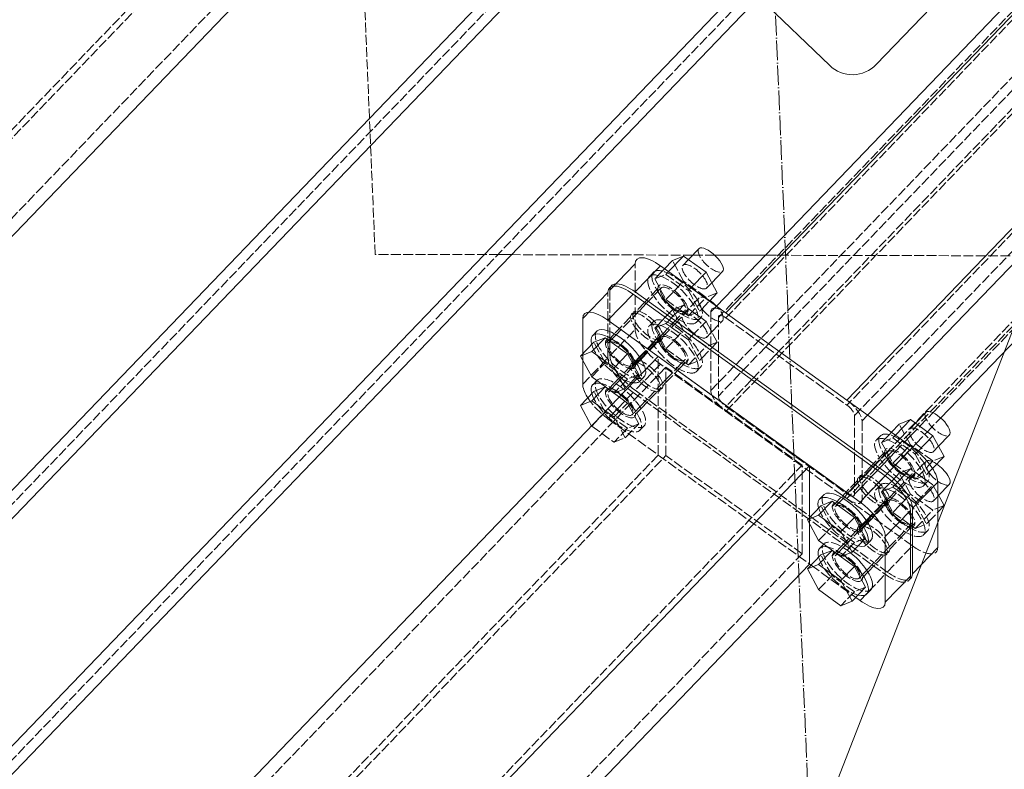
# Model space of a CAD drawing. Header units: millimetres. Extents: x -15129 to 9171, y -18789 to 5877.
# Tile 31 of 256: x -9658 to -9358, y -15051 to -14822. Entities that reach past the tile are written whole.
import ezdxf

# ---------------------------------------------------------------- set-up
doc = ezdxf.new("R2010")
doc.units = ezdxf.units.MM
doc.linetypes.add('ACAD_ISO02W100', pattern=[15, 12, -3])
doc.linetypes.add('ACAD_ISO04W100', pattern=[30, 24, -3, 0, -3])
for name, color, linetype in [('AS_Belki', 145, 'Continuous'), ('AS_Blachy', 30, 'Continuous'), ('AS_Sciany betonowe', 252, 'Continuous'), ('AS_Siatki', 72, 'Continuous'), ('AS_Sruby', 9, 'Continuous')]:
    doc.layers.add(name, color=color, linetype=linetype)

msp = doc.modelspace()

# ---------------------------------------------------------------- linework, layer by layer
at = {"color": 7, "lineweight": 13}
msp.add_line((-9441.68, -15138.17), (-9210.03, -14543.82), dxfattribs=at)
at = {"layer": 'AS_Belki', "color": 145, "linetype": 'Continuous', "lineweight": 13, "ltscale": 0.25}
for p, q in [((-10289.76, -15620.42), (-9435.24, -14731.45)), ((-10285.44, -15624.58), (-9426.76, -14731.28)), ((-9300.45, -14758.48), (-9445.81, -14909.7)), ((-10286.5, -15694.95), (-9392.15, -14764.55)), ((-9300.47, -14763.62), (-9442.9, -14911.79)), ((-10286.5, -15703.61), (-9391.98, -14773.03)), ((-10347.2, -15602.75), (-9569, -14793.18)), ((-9406.01, -14938.39), (-9300.61, -14828.74)), ((-9399.7, -14942.94), (-9300.64, -14839.89)), ((-9377.46, -14943.81), (-9300.69, -14863.95)), ((-9463.51, -14925.11), (-10182.53, -15673.12)), ((-9417.39, -14958.35), (-9463.51, -14925.11)), ((-10136.42, -15706.36), (-9417.39, -14958.35)), ((-9417.39, -14974.13), (-9417.39, -14958.35)), ((-9417.39, -14988.35), (-9417.39, -14976.08)), ((-9521.87, -15097.04), (-9417.39, -14988.35))]:
    msp.add_line(p, q, dxfattribs=at)
at = {"layer": 'AS_Belki', "color": 84, "linetype": 'ACAD_ISO02W100', "lineweight": 13, "ltscale": 0.25}
for p, q in [((-11382.16, -16761.19), (-9433.08, -14733.53)), ((-9300.46, -14762.55), (-9443.5, -14911.36)), ((-9442.9, -14913.29), (-9300.47, -14765.12)), ((-9394.15, -14770.95), (-11343.23, -16798.61)), ((-9447.51, -14935.47), (-9300.51, -14782.54)), ((-9300.52, -14786.61), (-9429.88, -14921.18)), ((-10349.6, -15599.69), (-9572.25, -14791.01)), ((-9599.23, -14792.13), (-9814.8, -15016.39)), ((-9300.53, -14792.18), (-9426.72, -14923.46)), ((-10377.17, -15604), (-9598.98, -14794.43)), ((-9442.9, -14941.79), (-9300.53, -14793.69)), ((-9300.62, -14830.25), (-9406.01, -14939.89)), ((-9403.7, -14943.05), (-9300.63, -14835.82)), ((-9389.83, -14950.05), (-9300.68, -14857.31)), ((-9300.68, -14858.81), (-9406.01, -14968.39)), ((-9379.8, -14942.19), (-9300.68, -14859.88)), ((-9445.81, -14909.7), (-9447.51, -14911.47)), ((-9447.51, -14911.47), (-9447.51, -14935.47)), ((-9443.5, -14911.36), (-9445.21, -14913.13)), ((-9445.21, -14913.13), (-9445.21, -14937.13)), ((-9442.9, -14913.29), (-9406.01, -14939.89)), ((-9429.88, -14921.18), (-9430.73, -14922.07)), ((-9430.73, -14922.07), (-9445.21, -14937.13)), ((-9427.57, -14924.34), (-9435.04, -14932.11)), ((-9426.72, -14923.46), (-9427.57, -14924.34)), ((-9463.51, -14955.11), (-9463.51, -14925.11)), ((-9461.2, -14928.27), (-10179.38, -15675.4)), ((-9419.7, -14958.19), (-9461.2, -14928.27)), ((-9461.2, -14955.27), (-9461.2, -14928.27)), ((-9435.04, -14932.11), (-9442.71, -14940.1)), ((-9442.71, -14940.1), (-9442.9, -14940.29)), ((-9442.9, -14940.29), (-9406.01, -14966.89)), ((-9383.79, -14946.34), (-9379.8, -14942.19)), ((-9403.7, -14943.05), (-9403.7, -14967.05)), ((-9401.4, -14944.71), (-9399.7, -14942.94)), ((-9401.4, -14944.71), (-9401.4, -14968.71)), ((-9381.49, -14948), (-9377.46, -14943.81)), ((-9386.61, -14949.27), (-9383.79, -14946.34)), ((-9384.93, -14951.57), (-9381.49, -14948)), ((-9393.83, -14954.21), (-9390.02, -14950.25)), ((-9391.32, -14954.17), (-9388.52, -14951.25)), ((-9389.83, -14950.05), (-9390.02, -14950.25)), ((-9388.52, -14951.25), (-9388.37, -14951.1)), ((-9388.37, -14951.1), (-9386.61, -14949.27)), ((-9393.83, -14954.21), (-9394.27, -14954.68)), ((-9392.94, -14955.85), (-9391.32, -14954.17)), ((-9388.97, -14955.79), (-9386.35, -14953.05)), ((-9386.35, -14953.05), (-9386.07, -14952.76)), ((-9386.07, -14952.76), (-9384.93, -14951.57)), ((-9463.51, -14955.11), (-10182.53, -15703.12)), ((-9573.77, -15072.38), (-9461.2, -14955.27)), ((-9463.51, -14955.11), (-9417.39, -14988.35)), ((-9419.7, -14985.19), (-9461.2, -14955.27)), ((-9398.15, -14958.71), (-9394.27, -14954.68)), ((-9394.8, -14957.78), (-9393.51, -14956.44)), ((-9393.51, -14956.44), (-9392.94, -14955.85)), ((-9391.23, -14958.14), (-9388.97, -14955.79)), ((-10138.72, -15706.2), (-9419.7, -14958.19)), ((-9419.7, -14985.19), (-9419.7, -14958.19)), ((-9398.15, -14958.71), (-9400.51, -14961.17)), ((-9398.8, -14961.95), (-9396.69, -14959.75)), ((-9396.69, -14959.75), (-9394.8, -14957.78)), ((-9394.39, -14961.42), (-9392.93, -14959.9)), ((-9392.93, -14959.9), (-9391.23, -14958.14)), ((-9402.59, -14963.33), (-9403.7, -14964.49)), ((-9400.51, -14961.17), (-9402.59, -14963.33)), ((-9401.82, -14965.09), (-9398.8, -14961.95)), ((-9396.47, -14963.58), (-9394.39, -14961.42)), ((-9403.7, -14964.49), (-9406.01, -14966.89)), ((-9403.7, -14967.05), (-9401.82, -14965.09)), ((-9400.06, -14967.32), (-9396.47, -14963.58)), ((-9407.26, -14967.49), (-9406.74, -14967.86)), ((-9401.4, -14968.71), (-9400.06, -14967.32)), ((-9417.39, -14976.08), (-9417.39, -14974.13)), ((-9528.17, -15098.03), (-9419.7, -14985.19))]:
    msp.add_line(p, q, dxfattribs=at)
at = {"layer": 'AS_Belki', "color": 84, "linetype": 'ACAD_ISO02W100', "lineweight": 13, "ltscale": 0.25, "extrusion": (0.639791, 0.665583, -0.384274)}
for centre, radius, start, end in [((-3528.21, -6646.63, -15968.51), 6, 339.7266, 69.6752), ((-3528.21, -6646.63, -15968.51), 3, 339.7266, 69.7266), ((-3573.23, -6644.17, -15962.61), 6, 69.7786, 159.7266), ((-3573.23, -6644.17, -15962.61), 3, 69.7266, 159.7266)]:
    msp.add_arc(centre, radius, start, end, dxfattribs=at)
at = {"layer": 'AS_Belki', "color": 84, "linetype": 'ACAD_ISO02W100', "lineweight": 13, "ltscale": 0.25, "extrusion": (-0.639791, -0.665583, 0.384274)}
for centre, radius, start, end in [((3544.84, -6653.27, 15984.49), 6, 200.2734, 290.2734), ((3544.84, -6653.27, 15984.49), 3, 200.2734, 290.2734), ((3589.87, -6650.82, 15978.59), 3, 290.2734, 20.2734), ((3589.87, -6650.82, 15978.59), 6, 290.2734, 20.2734)]:
    msp.add_arc(centre, radius, start, end, dxfattribs=at)
at = {"layer": 'AS_Blachy', "color": 145, "linetype": 'Continuous', "lineweight": 13, "ltscale": 0.25}
for p, q in [((-9397.1, -14836.08), (-9358.98, -14796.43)), ((-9432.87, -14815.57), (-9411.24, -14836.36)), ((-9470.57, -14896.85), (-9478.25, -14904.83)), ((-9470.56, -14905.37), (-9462.88, -14897.39)), ((-9386.03, -14952.79), (-9462.88, -14897.39)), ((-9478.89, -14905.5), (-9486.56, -14913.48)), ((-9478.88, -14914.03), (-9471.2, -14906.04)), ((-9478.25, -14904.83), (-9478.25, -14904.95)), ((-9394.35, -14961.45), (-9471.2, -14906.04)), ((-9393.71, -14960.78), (-9470.56, -14905.37)), ((-9486.56, -14913.48), (-9486.56, -14924.26)), ((-9402.02, -14969.43), (-9478.88, -14914.03)), ((-9486.56, -14926.21), (-9486.56, -14933.48)), ((-9393.71, -14960.78), (-9386.03, -14952.79)), ((-9402.02, -14969.43), (-9394.35, -14961.45)), ((-9378.34, -14963.33), (-9386.02, -14971.32)), ((-9378.34, -14983.33), (-9378.34, -14963.33)), ((-9386.66, -14971.99), (-9394.34, -14979.97)), ((-9386.66, -14991.99), (-9386.66, -14971.99)), ((-9386.02, -14991.32), (-9386.02, -14971.32)), ((-9394.34, -14999.97), (-9394.34, -14979.97)), ((-9386.02, -14991.32), (-9378.34, -14983.33)), ((-9417.39, -14988.35), (-9416.95, -14988.67)), ((-9394.34, -14999.97), (-9386.66, -14991.99)), ((-9403.3, -14998.52), (-9402.02, -14999.43))]:
    msp.add_line(p, q, dxfattribs=at)
at = {"layer": 'AS_Blachy', "color": 84, "linetype": 'ACAD_ISO02W100', "lineweight": 13, "ltscale": 0.25}
for p, q in [((-9470.57, -14916.85), (-9470.57, -14896.85)), ((-9478.89, -14925.5), (-9478.89, -14905.5)), ((-9478.25, -14904.95), (-9478.25, -14924.83)), ((-9463.65, -14904.33), (-9467.71, -14908.55)), ((-9467.71, -14908.55), (-9471.33, -14912.32)), ((-9458.49, -14915.2), (-9454.43, -14910.98)), ((-9471.97, -14912.98), (-9476.9, -14918.12)), ((-9462.11, -14918.97), (-9458.49, -14915.2)), ((-9476.9, -14918.12), (-9478.74, -14920.03)), ((-9478.25, -14924.83), (-9470.57, -14916.85)), ((-9478.74, -14920.03), (-9479.65, -14920.97)), ((-9464.76, -14920.48), (-9469.27, -14925.18)), ((-9468.78, -14925.92), (-9462.75, -14919.63)), ((-9463.65, -14919.33), (-9464.76, -14920.48)), ((-9486.56, -14924.26), (-9486.56, -14926.21)), ((-9486.56, -14933.48), (-9478.89, -14925.5)), ((-9471.27, -14927.26), (-9471.33, -14927.32)), ((-9470.8, -14926.76), (-9471.27, -14927.26)), ((-9469.27, -14925.18), (-9470.8, -14926.76)), ((-9470.42, -14927.62), (-9468.78, -14925.92)), ((-9457.65, -14929.33), (-9454.43, -14925.98)), ((-9471.97, -14927.98), (-9475.21, -14931.35)), ((-9462.88, -14927.39), (-9470.56, -14935.37)), ((-9386.03, -14982.79), (-9462.88, -14927.39)), ((-9461.2, -14933.03), (-9457.65, -14929.33)), ((-9476.9, -14933.12), (-9478.69, -14934.97)), ((-9475.21, -14931.35), (-9476.9, -14933.12)), ((-9462.11, -14933.97), (-9461.2, -14933.03)), ((-9478.74, -14935.03), (-9479.65, -14935.97)), ((-9471.2, -14936.04), (-9478.88, -14944.03)), ((-9478.69, -14934.97), (-9478.74, -14935.03)), ((-9471.2, -14936.04), (-9394.35, -14991.45)), ((-9470.56, -14935.37), (-9466.88, -14938.02)), ((-9468.78, -14940.92), (-9462.75, -14934.63)), ((-9466.88, -14938.02), (-9466.36, -14938.4)), ((-9466.36, -14938.4), (-9417.39, -14973.7)), ((-9470.42, -14942.62), (-9468.78, -14940.92)), ((-9478.88, -14944.03), (-9463.51, -14955.11)), ((-9394.48, -14954.2), (-9398.54, -14958.42)), ((-9398.54, -14958.42), (-9402.16, -14962.18)), ((-9402.8, -14962.85), (-9407.73, -14967.98)), ((-9389.98, -14965.76), (-9385.26, -14960.85)), ((-9392.94, -14968.83), (-9389.98, -14965.76)), ((-9407.73, -14967.98), (-9409.57, -14969.9)), ((-9394.48, -14969.2), (-9395.59, -14970.35)), ((-9409.57, -14969.9), (-9410.48, -14970.84)), ((-9395.59, -14970.35), (-9400.1, -14975.04)), ((-9399.61, -14975.78), (-9393.58, -14969.5)), ((-9417.39, -14973.7), (-9417.15, -14973.88)), ((-9417.15, -14973.88), (-9393.71, -14990.78)), ((-9400.1, -14975.04), (-9401.63, -14976.63)), ((-9402.8, -14977.85), (-9406.04, -14981.22)), ((-9402.1, -14977.12), (-9402.16, -14977.18)), ((-9401.63, -14976.63), (-9402.1, -14977.12)), ((-9401.25, -14977.49), (-9399.61, -14975.78)), ((-9392.94, -14983.83), (-9386.66, -14977.31)), ((-9386.66, -14977.31), (-9385.26, -14975.85)), ((-9406.04, -14981.22), (-9407.73, -14982.98)), ((-9407.73, -14982.98), (-9409.52, -14984.84)), ((-9393.71, -14990.78), (-9386.03, -14982.79)), ((-9409.57, -14984.9), (-9410.48, -14985.84)), ((-9409.52, -14984.84), (-9409.57, -14984.9)), ((-9399.61, -14990.78), (-9393.58, -14984.5)), ((-9416.95, -14988.67), (-9403.3, -14998.52)), ((-9402.02, -14999.43), (-9394.35, -14991.45)), ((-9401.25, -14992.49), (-9399.61, -14990.78))]:
    msp.add_line(p, q, dxfattribs=at)
at = {"layer": 'AS_Blachy', "color": 84, "linetype": 'ACAD_ISO02W100', "lineweight": 13, "ltscale": 0.25, "extrusion": (-0.639791, -0.665583, 0.384274)}
for centre in [(3511.63, -6648.95, 15974.09), (3511.63, -6653.56, 15985.17), (3511.63, -6653.2, 15984.32), (3522.02, -6653.1, 15984.08), (3511.63, -6657.82, 15995.4), (3522.02, -6657.71, 15995.16), (3522.02, -6657.36, 15994.3), (3522.02, -6661.97, 16005.38), (3596.05, -6644.34, 15963.03), (3596.05, -6648.95, 15974.11), (3596.05, -6648.6, 15973.26), (3596.05, -6653.21, 15984.34), (3606.45, -6648.5, 15973.01), (3606.45, -6653.11, 15984.09), (3606.45, -6652.75, 15983.24), (3606.45, -6657.37, 15994.32)]:
    msp.add_circle(centre, 6, dxfattribs=at)
at = {"layer": 'AS_Blachy', "color": 145, "linetype": 'Continuous', "lineweight": 13, "ltscale": 0.25, "extrusion": (1.10749e-08, -1.15247e-08, 1)}
msp.add_arc((-9404.31, -14829.15, 0), 10, 226.1301, 316.1301, dxfattribs=at)
at = {"layer": 'AS_Blachy', "color": 145, "linetype": 'Continuous', "lineweight": 13, "ltscale": 0.25, "extrusion": (-0.639791, -0.665583, 0.384274)}
for centre, start, end in [((3505.21, -6648.51, 15973.04), 110.2734, 200.2734), ((3505.21, -6652.77, 15983.27), 110.2734, 200.2734), ((3505.21, -6653.12, 15984.12), 110.2734, 200.2734), ((3519.07, -6662.92, 16007.66), 200.2734, 235.3947), ((3599.01, -6643.39, 15960.75), 20.2734, 110.2734), ((3599.01, -6648.01, 15971.83), 20.2734, 110.2734), ((3599.01, -6647.65, 15970.98), 20.2734, 110.2734), ((3599.01, -6652.26, 15982.06), 20.2734, 110.2734), ((3612.87, -6653.19, 15984.29), 7.9082, 20.2734), ((3612.87, -6657.8, 15995.37), 290.2734, 20.2734)]:
    msp.add_arc(centre, 10, start, end, dxfattribs=at)
at = {"layer": 'AS_Blachy', "color": 145, "linetype": 'Continuous', "lineweight": 13, "ltscale": 0.25, "extrusion": (0.639791, 0.665583, -0.384274)}
msp.add_arc((-3505.21, -6657.38, -15994.35), 10, 339.7266, 69.7266, dxfattribs=at)
at = {"layer": 'AS_Blachy', "color": 84, "linetype": 'ACAD_ISO02W100', "lineweight": 13, "ltscale": 0.25, "extrusion": (-0.639791, -0.665583, 0.384274)}
for centre, start, end in [((3519.07, -6654.05, 15986.35), 200.2734, 290.2734), ((3519.07, -6658.66, 15997.44), 200.2734, 290.2734), ((3519.07, -6658.31, 15996.58), 200.2734, 290.2734), ((3519.07, -6662.92, 16007.66), 235.3947, 290.2734), ((3612.87, -6648.93, 15974.06), 290.2734, 20.2734), ((3612.87, -6653.55, 15985.14), 290.2734, 20.2734), ((3612.87, -6653.19, 15984.29), 290.2734, 7.9082)]:
    msp.add_arc(centre, 10, start, end, dxfattribs=at)
at = {"layer": 'AS_Sciany betonowe', "color": 145, "linetype": 'ACAD_ISO02W100', "lineweight": 13, "ltscale": 0.25}
for p, q in [((-9551.57, -14852.47), (-9553.24, -14812.42)), ((-9452.98, -14894.14), (-9508.28, -14894.01)), ((-9446.37, -14894.16), (-9430.9, -14894.19))]:
    msp.add_line(p, q, dxfattribs=at)
at = {"layer": 'AS_Sciany betonowe', "color": 84, "linetype": 'ACAD_ISO02W100', "lineweight": 13, "ltscale": 0.25}
for p, q in [((-9549.84, -14893.92), (-9551.57, -14852.47)), ((-9508.28, -14894.01), (-9549.84, -14893.92)), ((-9512.43, -14894.01), (-9508.28, -14894.01)), ((-9329.99, -14894.42), (-9452.98, -14894.14)), ((-9452.98, -14894.14), (-9446.37, -14894.16)), ((-9430.9, -14894.19), (-9427.01, -14894.2))]:
    msp.add_line(p, q, dxfattribs=at)
at = {"layer": 'AS_Siatki', "color": 20, "linetype": 'ACAD_ISO04W100', "lineweight": 13, "ltscale": 0.25}
msp.add_line((-9335.58, -17029.24), (-10009.15, -894.74), dxfattribs=at)
at = {"layer": 'AS_Sruby', "color": 145, "linetype": 'Continuous', "lineweight": 13, "ltscale": 0.25}
for p, q in [((-9451.07, -14892.16), (-9454.3, -14895.51)), ((-9459.22, -14895.81), (-9461.61, -14898.3)), ((-9460.38, -14899.19), (-9455.8, -14894.43)), ((-9455.8, -14894.43), (-9459.22, -14895.81)), ((-9448.97, -14899.35), (-9455.8, -14894.43)), ((-9453.55, -14904.11), (-9448.97, -14899.35)), ((-9445.56, -14905.66), (-9448.97, -14899.35)), ((-9447.23, -14902.58), (-9443.97, -14899.19)), ((-9447.95, -14908.15), (-9445.56, -14905.66)), ((-9482.14, -14917.26), (-9483.42, -14918.59)), ((-9483.14, -14920.7), (-9487.24, -14924.96)), ((-9483.82, -14923.58), (-9479.73, -14919.32)), ((-9479.73, -14919.32), (-9483.14, -14920.7)), ((-9472.9, -14924.24), (-9479.73, -14919.32)), ((-9487.24, -14924.96), (-9483.82, -14923.58)), ((-9483.82, -14923.58), (-9477, -14928.5)), ((-9477, -14928.5), (-9472.9, -14924.24)), ((-9469.49, -14930.55), (-9472.9, -14924.24)), ((-9487.24, -14924.96), (-9483.82, -14931.27)), ((-9477, -14928.5), (-9473.58, -14934.81)), ((-9483.82, -14931.27), (-9477, -14936.2)), ((-9482.26, -14932.4), (-9483.42, -14933.59)), ((-9473.58, -14934.81), (-9469.49, -14930.55)), ((-9483.14, -14935.7), (-9487.24, -14939.96)), ((-9483.82, -14938.58), (-9479.73, -14934.32)), ((-9479.73, -14934.32), (-9483.14, -14935.7)), ((-9475.38, -14937.46), (-9479.73, -14934.32)), ((-9477, -14936.2), (-9473.58, -14934.81)), ((-9487.24, -14939.96), (-9483.82, -14938.58)), ((-9483.82, -14938.58), (-9479.47, -14941.72)), ((-9487.24, -14939.96), (-9483.83, -14946.25)), ((-9381.9, -14942.03), (-9385.13, -14945.38)), ((-9391.21, -14949.06), (-9386.63, -14944.29)), ((-9386.63, -14944.29), (-9390.05, -14945.68)), ((-9379.8, -14949.22), (-9386.63, -14944.29)), ((-9390.05, -14945.68), (-9392.44, -14948.17)), ((-9384.6, -14954.21), (-9379.8, -14949.22)), ((-9376.39, -14955.52), (-9379.8, -14949.22)), ((-9378.06, -14952.44), (-9374.8, -14949.06)), ((-9380.08, -14959.36), (-9376.39, -14955.52)), ((-9378.06, -14967.44), (-9374.8, -14964.06)), ((-9414.65, -14973.44), (-9410.56, -14969.18)), ((-9412.97, -14967.13), (-9414.25, -14968.46)), ((-9410.56, -14969.18), (-9413.97, -14970.57)), ((-9403.73, -14974.11), (-9410.56, -14969.18)), ((-9376.39, -14970.52), (-9378.34, -14966.91)), ((-9413.97, -14970.57), (-9418.07, -14974.83)), ((-9378.34, -14972.56), (-9376.39, -14970.52)), ((-9418.07, -14974.83), (-9414.65, -14973.44)), ((-9418.07, -14974.83), (-9414.65, -14981.14)), ((-9414.65, -14973.44), (-9407.83, -14978.37)), ((-9407.83, -14978.37), (-9403.73, -14974.11)), ((-9400.32, -14980.42), (-9403.73, -14974.11)), ((-9407.83, -14978.37), (-9404.41, -14984.68)), ((-9414.65, -14981.14), (-9407.83, -14986.06)), ((-9404.41, -14984.68), (-9400.32, -14980.42)), ((-9400.04, -14982.53), (-9398.77, -14981.19)), ((-9414.65, -14988.44), (-9410.56, -14984.18)), ((-9413.09, -14982.26), (-9414.25, -14983.46)), ((-9410.56, -14984.18), (-9413.97, -14985.57)), ((-9403.73, -14989.11), (-9410.56, -14984.18)), ((-9413.97, -14985.57), (-9418.07, -14989.83)), ((-9407.83, -14986.06), (-9404.41, -14984.68)), ((-9418.07, -14989.83), (-9414.65, -14988.44)), ((-9418.07, -14989.83), (-9414.65, -14996.14)), ((-9414.65, -14988.44), (-9407.83, -14993.37)), ((-9407.83, -14993.37), (-9403.73, -14989.11)), ((-9400.32, -14995.42), (-9403.73, -14989.11)), ((-9407.83, -14993.37), (-9404.41, -14999.68)), ((-9414.65, -14996.14), (-9407.83, -15001.06)), ((-9404.41, -14999.68), (-9400.32, -14995.42)), ((-9400.04, -14997.53), (-9398.77, -14996.19)), ((-9407.83, -15001.06), (-9404.41, -14999.68))]:
    msp.add_line(p, q, dxfattribs=at)
at = {"layer": 'AS_Sruby', "color": 84, "linetype": 'ACAD_ISO02W100', "lineweight": 13, "ltscale": 0.25}
for p, q in [((-9455.8, -14902.12), (-9459.22, -14895.81)), ((-9454.3, -14895.51), (-9455.94, -14897.22)), ((-9464.86, -14899.29), (-9466.14, -14900.62)), ((-9462.32, -14899.04), (-9464.59, -14901.4)), ((-9464.59, -14901.4), (-9461.18, -14900.02)), ((-9461.61, -14898.3), (-9462.32, -14899.04)), ((-9461.18, -14900.02), (-9460.75, -14899.57)), ((-9461.18, -14900.02), (-9454.35, -14904.94)), ((-9460.75, -14899.57), (-9460.38, -14899.19)), ((-9464.59, -14901.4), (-9462.92, -14904.48)), ((-9461.18, -14907.71), (-9455.8, -14902.12)), ((-9448.97, -14907.04), (-9455.8, -14902.12)), ((-9448.84, -14904.25), (-9447.23, -14902.58)), ((-9462.59, -14904.14), (-9467.19, -14908.93)), ((-9462.92, -14904.48), (-9461.18, -14907.71)), ((-9454.35, -14904.94), (-9454.06, -14904.64)), ((-9454.35, -14904.94), (-9450.93, -14911.25)), ((-9454.06, -14904.64), (-9453.55, -14904.11)), ((-9445.56, -14905.66), (-9448.97, -14907.04)), ((-9467.19, -14908.93), (-9469.54, -14911.37)), ((-9461.18, -14907.71), (-9455.85, -14911.55)), ((-9454.35, -14912.63), (-9448.97, -14907.04)), ((-9451.64, -14907.75), (-9454.3, -14910.51)), ((-9451.07, -14907.16), (-9451.64, -14907.75)), ((-9450.29, -14910.58), (-9447.95, -14908.15)), ((-9469.54, -14911.37), (-9476.34, -14918.44)), ((-9460.15, -14911.78), (-9461.41, -14913.1)), ((-9459.22, -14910.81), (-9460.15, -14911.78)), ((-9458.94, -14910.7), (-9459.22, -14910.81)), ((-9455.8, -14917.12), (-9459.22, -14910.81)), ((-9459.01, -14914.83), (-9455.49, -14911.17)), ((-9458.96, -14912.71), (-9457.61, -14911.3)), ((-9457.72, -14910.2), (-9458.94, -14910.7)), ((-9455.8, -14909.43), (-9457.72, -14910.2)), ((-9457.61, -14911.3), (-9457.03, -14910.7)), ((-9457.03, -14910.7), (-9455.8, -14909.43)), ((-9455.83, -14912.11), (-9455.94, -14912.22)), ((-9455.85, -14911.55), (-9455.44, -14911.84)), ((-9455.52, -14911.79), (-9455.83, -14912.11)), ((-9452.43, -14911.86), (-9455.8, -14909.43)), ((-9454.3, -14910.51), (-9455.52, -14911.79)), ((-9455.44, -14911.84), (-9455.33, -14911.92)), ((-9455.33, -14911.92), (-9454.35, -14912.63)), ((-9454.35, -14912.63), (-9450.93, -14911.25)), ((-9450.55, -14913.21), (-9452.43, -14911.86)), ((-9450.93, -14911.25), (-9450.29, -14910.58)), ((-9464.95, -14914.39), (-9466.14, -14915.62)), ((-9464.86, -14914.29), (-9464.95, -14914.39)), ((-9462.32, -14914.04), (-9463.78, -14915.56)), ((-9463.43, -14915.93), (-9461.18, -14915.02)), ((-9462.38, -14918.34), (-9459.01, -14914.83)), ((-9461.41, -14913.1), (-9462.32, -14914.04)), ((-9461.18, -14915.02), (-9460.75, -14914.57)), ((-9461.18, -14915.02), (-9460, -14915.86)), ((-9460.75, -14914.57), (-9460.18, -14913.98)), ((-9460.18, -14913.98), (-9458.96, -14912.71)), ((-9453.35, -14918.91), (-9448.97, -14914.35)), ((-9451.94, -14914.69), (-9450.66, -14913.36)), ((-9448.97, -14914.35), (-9450.55, -14913.21)), ((-9447.51, -14917.05), (-9448.97, -14914.35)), ((-9447.23, -14917.58), (-9443.97, -14914.19)), ((-9469.14, -14925.37), (-9462.38, -14918.34)), ((-9463.78, -14915.56), (-9464.59, -14916.4)), ((-9464.59, -14916.4), (-9463.43, -14915.93)), ((-9464.59, -14916.4), (-9463.12, -14919.11)), ((-9461.18, -14922.71), (-9455.8, -14917.12)), ((-9460, -14915.86), (-9459.48, -14916.24)), ((-9459.48, -14916.24), (-9454.35, -14919.94)), ((-9448.97, -14922.04), (-9455.8, -14917.12)), ((-9448.84, -14919.25), (-9447.51, -14917.87)), ((-9445.56, -14920.66), (-9447.51, -14917.05)), ((-9447.51, -14917.87), (-9447.23, -14917.58)), ((-9479.73, -14927.01), (-9483.14, -14920.7)), ((-9478.22, -14920.4), (-9478.59, -14920.78)), ((-9477.86, -14920.02), (-9478.22, -14920.4)), ((-9476.34, -14918.44), (-9477.86, -14920.02)), ((-9464.15, -14920.76), (-9468.91, -14925.72)), ((-9462.59, -14919.14), (-9464.15, -14920.76)), ((-9463.12, -14919.11), (-9462.92, -14919.48)), ((-9462.92, -14919.48), (-9462.81, -14919.69)), ((-9462.81, -14919.7), (-9461.18, -14922.71)), ((-9454.35, -14919.94), (-9454.06, -14919.64)), ((-9454.35, -14919.94), (-9450.93, -14926.25)), ((-9454.06, -14919.64), (-9453.35, -14918.91)), ((-9445.56, -14920.66), (-9448.97, -14922.04)), ((-9447.51, -14922.69), (-9445.56, -14920.66)), ((-9461.18, -14922.71), (-9455.85, -14926.55)), ((-9454.35, -14927.63), (-9448.97, -14922.04)), ((-9450.29, -14925.58), (-9447.75, -14922.94)), ((-9447.75, -14922.94), (-9447.51, -14922.69)), ((-9483.82, -14931.27), (-9479.73, -14927.01)), ((-9472.9, -14931.94), (-9479.73, -14927.01)), ((-9471.15, -14927.47), (-9470.7, -14926.99)), ((-9470.7, -14926.99), (-9469.14, -14925.37)), ((-9469.54, -14926.37), (-9470.52, -14927.39)), ((-9468.91, -14925.72), (-9469.54, -14926.37)), ((-9458.17, -14928.96), (-9455.49, -14926.17)), ((-9455.85, -14926.55), (-9455.44, -14926.84)), ((-9455.44, -14926.84), (-9454.35, -14927.63)), ((-9454.35, -14927.63), (-9450.93, -14926.25)), ((-9450.93, -14926.25), (-9450.29, -14925.58)), ((-9470.95, -14927.84), (-9474.66, -14931.69)), ((-9471.48, -14927.81), (-9471.15, -14927.47)), ((-9470.52, -14927.39), (-9470.95, -14927.84)), ((-9461.2, -14932.11), (-9458.17, -14928.96)), ((-9451.94, -14929.69), (-9450.66, -14928.36)), ((-9482.14, -14932.26), (-9482.26, -14932.4)), ((-9472.9, -14931.94), (-9477, -14936.2)), ((-9474.66, -14931.69), (-9476.34, -14933.44)), ((-9469.49, -14930.55), (-9472.9, -14931.94)), ((-9469.21, -14932.66), (-9467.93, -14931.33)), ((-9469.14, -14940.37), (-9462.38, -14933.34)), ((-9462.38, -14933.34), (-9461.2, -14932.11)), ((-9479.73, -14942.01), (-9483.14, -14935.7)), ((-9478.22, -14935.4), (-9478.59, -14935.78)), ((-9478.17, -14935.35), (-9478.22, -14935.4)), ((-9477.86, -14935.02), (-9478.17, -14935.35)), ((-9476.34, -14933.44), (-9477.86, -14935.02)), ((-9477, -14943.5), (-9472.9, -14939.24)), ((-9472.9, -14939.24), (-9475.38, -14937.46)), ((-9472.49, -14940.01), (-9472.9, -14939.24)), ((-9483.82, -14946.27), (-9479.73, -14942.01)), ((-9472.9, -14946.94), (-9479.73, -14942.01)), ((-9479.47, -14941.72), (-9477, -14943.5)), ((-9469.49, -14945.55), (-9472.49, -14940.01)), ((-9471.15, -14942.47), (-9470.7, -14941.99)), ((-9470.7, -14941.99), (-9469.14, -14940.37)), ((-9477, -14943.5), (-9476.58, -14944.27)), ((-9476.58, -14944.27), (-9473.58, -14949.81)), ((-9471.48, -14942.81), (-9471.15, -14942.47)), ((-9385.13, -14945.38), (-9386.77, -14947.08)), ((-9483.83, -14946.25), (-9483.82, -14946.27)), ((-9483.82, -14946.27), (-9477, -14951.2)), ((-9472.9, -14946.94), (-9477, -14951.2)), ((-9473.58, -14949.81), (-9469.49, -14945.55)), ((-9469.49, -14945.55), (-9472.9, -14946.94)), ((-9469.21, -14947.66), (-9467.93, -14946.33)), ((-9392.44, -14948.17), (-9393.15, -14948.9)), ((-9386.63, -14951.99), (-9390.05, -14945.68)), ((-9477, -14951.2), (-9473.58, -14949.81)), ((-9395.69, -14949.16), (-9396.97, -14950.49)), ((-9393.15, -14948.9), (-9395.42, -14951.27)), ((-9395.42, -14951.27), (-9392.01, -14949.88)), ((-9395.42, -14951.27), (-9393.75, -14954.35)), ((-9392.01, -14949.88), (-9391.58, -14949.44)), ((-9392.01, -14949.88), (-9385.18, -14954.81)), ((-9391.58, -14949.44), (-9391.21, -14949.06)), ((-9393.42, -14954.01), (-9400.37, -14961.24)), ((-9393.75, -14954.35), (-9392.01, -14957.58)), ((-9392.01, -14957.58), (-9386.63, -14951.99)), ((-9379.8, -14956.91), (-9386.63, -14951.99)), ((-9384.89, -14954.51), (-9384.6, -14954.21)), ((-9379.67, -14954.12), (-9378.06, -14952.44)), ((-9385.18, -14954.81), (-9384.89, -14954.51)), ((-9385.18, -14954.81), (-9381.76, -14961.11)), ((-9379.8, -14956.91), (-9385.18, -14962.5)), ((-9381.9, -14957.03), (-9382.47, -14957.61)), ((-9376.39, -14955.52), (-9379.8, -14956.91)), ((-9392.01, -14957.58), (-9386.68, -14961.42)), ((-9388.55, -14960.07), (-9389.77, -14960.57)), ((-9386.63, -14959.29), (-9388.55, -14960.07)), ((-9387.86, -14960.57), (-9386.63, -14959.29)), ((-9386.2, -14959.6), (-9386.63, -14959.29)), ((-9385.13, -14960.38), (-9386.35, -14961.65)), ((-9383.26, -14961.72), (-9386.2, -14959.6)), ((-9382.47, -14957.61), (-9385.13, -14960.38)), ((-9381.12, -14960.45), (-9380.08, -14959.36)), ((-9400.37, -14961.24), (-9407.17, -14968.31)), ((-9393.21, -14968.21), (-9386.32, -14961.04)), ((-9392.52, -14963.25), (-9393.15, -14963.9)), ((-9390.98, -14961.65), (-9392.52, -14963.25)), ((-9391.45, -14964.31), (-9389.79, -14962.58)), ((-9390.05, -14960.68), (-9390.98, -14961.65)), ((-9389.77, -14960.57), (-9390.05, -14960.68)), ((-9386.63, -14966.99), (-9390.05, -14960.68)), ((-9389.79, -14962.58), (-9388.44, -14961.17)), ((-9388.44, -14961.17), (-9387.86, -14960.57)), ((-9386.66, -14961.97), (-9386.77, -14962.08)), ((-9386.68, -14961.42), (-9386.27, -14961.71)), ((-9386.35, -14961.65), (-9386.66, -14961.97)), ((-9386.27, -14961.71), (-9386.16, -14961.79)), ((-9386.16, -14961.79), (-9385.18, -14962.5)), ((-9385.18, -14962.5), (-9381.76, -14961.11)), ((-9381.39, -14963.07), (-9383.26, -14961.72)), ((-9382.77, -14964.56), (-9381.49, -14963.22)), ((-9381.76, -14961.11), (-9381.12, -14960.45)), ((-9379.8, -14964.22), (-9381.39, -14963.07)), ((-9395.78, -14964.26), (-9396.97, -14965.49)), ((-9395.69, -14964.16), (-9395.78, -14964.26)), ((-9394.61, -14965.42), (-9395.42, -14966.27)), ((-9395.42, -14966.27), (-9394.26, -14965.8)), ((-9395.42, -14966.27), (-9393.95, -14968.98)), ((-9393.15, -14963.9), (-9394.61, -14965.42)), ((-9394.26, -14965.8), (-9392.01, -14964.88)), ((-9392.01, -14964.88), (-9391.58, -14964.44)), ((-9392.01, -14964.88), (-9390.83, -14965.73)), ((-9391.58, -14964.44), (-9391.45, -14964.31)), ((-9390.83, -14965.73), (-9390.31, -14966.1)), ((-9390.31, -14966.1), (-9385.18, -14969.81)), ((-9384.89, -14969.51), (-9379.8, -14964.22)), ((-9378.34, -14966.91), (-9379.8, -14964.22)), ((-9407.17, -14968.31), (-9408.69, -14969.89)), ((-9399.97, -14975.24), (-9393.21, -14968.21)), ((-9393.42, -14969.01), (-9399.74, -14975.58)), ((-9393.95, -14968.98), (-9393.75, -14969.35)), ((-9393.75, -14969.35), (-9393.64, -14969.56)), ((-9392.01, -14972.58), (-9386.63, -14966.99)), ((-9379.8, -14971.91), (-9386.63, -14966.99)), ((-9379.67, -14969.12), (-9378.34, -14967.74)), ((-9378.34, -14967.74), (-9378.06, -14967.44)), ((-9410.56, -14976.88), (-9413.97, -14970.57)), ((-9409.05, -14970.27), (-9409.42, -14970.65)), ((-9408.69, -14969.89), (-9409.05, -14970.27)), ((-9393.64, -14969.56), (-9392.01, -14972.58)), ((-9385.18, -14969.81), (-9384.89, -14969.51)), ((-9385.18, -14969.81), (-9381.76, -14976.11)), ((-9385.18, -14977.5), (-9379.8, -14971.91)), ((-9376.39, -14970.52), (-9379.8, -14971.91)), ((-9401.53, -14976.86), (-9399.97, -14975.24)), ((-9392.01, -14972.58), (-9386.68, -14976.42)), ((-9381.12, -14975.45), (-9378.34, -14972.56)), ((-9414.65, -14981.14), (-9410.56, -14976.88)), ((-9403.73, -14981.8), (-9410.56, -14976.88)), ((-9401.78, -14977.71), (-9405.49, -14981.56)), ((-9402.32, -14977.68), (-9401.98, -14977.33)), ((-9401.98, -14977.33), (-9401.53, -14976.86)), ((-9401.35, -14977.26), (-9401.78, -14977.71)), ((-9400.37, -14976.24), (-9401.35, -14977.26)), ((-9399.74, -14975.58), (-9400.37, -14976.24)), ((-9393.21, -14983.21), (-9386.32, -14976.04)), ((-9386.68, -14976.42), (-9386.66, -14976.43)), ((-9386.66, -14976.43), (-9386.27, -14976.71)), ((-9386.27, -14976.71), (-9386.16, -14976.79)), ((-9386.16, -14976.79), (-9385.18, -14977.5)), ((-9385.18, -14977.5), (-9381.76, -14976.11)), ((-9382.77, -14979.56), (-9381.49, -14978.22)), ((-9381.76, -14976.11), (-9381.12, -14975.45)), ((-9400.32, -14980.42), (-9403.73, -14981.8)), ((-9412.97, -14982.13), (-9413.09, -14982.26)), ((-9407.17, -14983.31), (-9408.69, -14984.89)), ((-9403.73, -14981.8), (-9407.83, -14986.06)), ((-9405.49, -14981.56), (-9407.17, -14983.31)), ((-9399.97, -14990.24), (-9393.21, -14983.21)), ((-9410.56, -14991.88), (-9413.97, -14985.57)), ((-9409.05, -14985.27), (-9409.42, -14985.65)), ((-9409, -14985.21), (-9409.05, -14985.27)), ((-9408.69, -14984.89), (-9409, -14985.21)), ((-9401.53, -14991.86), (-9399.97, -14990.24)), ((-9414.65, -14996.14), (-9410.56, -14991.88)), ((-9403.73, -14996.8), (-9410.56, -14991.88)), ((-9402.32, -14992.68), (-9401.98, -14992.33)), ((-9401.98, -14992.33), (-9401.53, -14991.86)), ((-9400.32, -14995.42), (-9403.73, -14996.8)), ((-9403.73, -14996.8), (-9407.83, -15001.06))]:
    msp.add_line(p, q, dxfattribs=at)
at = {"layer": 'AS_Sruby', "color": 84, "linetype": 'ACAD_ISO02W100', "lineweight": 13, "ltscale": 0.25, "extrusion": (-0.639791, -0.665583, 0.384274)}
for centre, radius in [((3511.63, -6645.26, 15965.23), 5), ((3511.63, -6648.95, 15974.09), 10), ((3511.63, -6648.24, 15972.39), 10), ((3511.63, -6648.95, 15974.09), 5), ((3522.02, -6649.41, 15975.21), 5), ((3522.02, -6653.1, 15984.08), 10), ((3522.02, -6652.39, 15982.37), 10), ((3511.63, -6657.82, 15995.4), 5), ((3522.02, -6653.1, 15984.08), 5), ((3522.02, -6661.97, 16005.38), 5), ((3596.05, -6643.63, 15961.32), 10), ((3596.05, -6640.65, 15954.16), 5), ((3596.05, -6644.34, 15963.03), 10), ((3596.05, -6644.34, 15963.03), 5), ((3606.45, -6647.79, 15971.31), 10), ((3606.45, -6644.81, 15964.15), 5), ((3606.45, -6648.5, 15973.01), 10), ((3606.45, -6648.5, 15973.01), 5), ((3596.05, -6653.21, 15984.34), 5), ((3606.45, -6657.37, 15994.32), 5)]:
    msp.add_circle(centre, radius, dxfattribs=at)
for centre, radius, start, end in [((3511.63, -6642.56, 15958.75), 5, 177.7734, 357.7734), ((3522.02, -6646.72, 15968.73), 5, 114.6542, 83.9803), ((3511.63, -6657.82, 15995.4), 10, 177.7734, 26.9414), ((3511.63, -6658.53, 15997.11), 10, 213.3195, 326.7651), ((3522.02, -6661.97, 16005.38), 10, 103.3127, 98.7569), ((3522.02, -6662.68, 16007.09), 10, 108.438, 147.9332), ((3511.63, -6658.53, 15997.11), 10, 332.8966, 26.9414), ((3522.02, -6662.68, 16007.09), 10, 213.3195, 98.7569), ((3596.05, -6637.96, 15947.69), 5, 177.7734, 357.7734), ((3606.45, -6642.11, 15957.67), 5, 114.6542, 357.7734), ((3596.05, -6653.21, 15984.34), 10, 177.7734, 357.7734), ((3596.05, -6653.92, 15986.04), 10, 213.3195, 326.765), ((3606.45, -6657.37, 15994.32), 10, 103.3127, 357.7734), ((3606.45, -6658.08, 15996.03), 10, 108.438, 147.9334), ((3606.45, -6658.08, 15996.03), 10, 213.3195, 326.7651)]:
    msp.add_arc(centre, radius, start, end, dxfattribs=at)
at = {"layer": 'AS_Sruby', "color": 145, "linetype": 'Continuous', "lineweight": 13, "ltscale": 0.25, "extrusion": (-0.639791, -0.665583, 0.384274)}
for centre, radius, start, end in [((3511.63, -6642.56, 15958.75), 5, 357.7734, 177.7734), ((3522.02, -6646.72, 15968.73), 5, 83.9803, 114.6542), ((3511.63, -6658.53, 15997.11), 10, 26.9414, 213.3195), ((3511.63, -6657.82, 15995.4), 10, 26.9414, 177.7734), ((3522.02, -6662.68, 16007.09), 10, 147.9332, 213.3195), ((3511.63, -6658.53, 15997.11), 10, 326.7651, 332.8966), ((3522.02, -6662.68, 16007.09), 10, 98.7569, 108.438), ((3522.02, -6661.97, 16005.38), 10, 98.7569, 103.3127), ((3596.05, -6637.96, 15947.69), 5, 357.7734, 177.7734), ((3606.45, -6642.11, 15957.67), 5, 357.7734, 114.6542), ((3596.05, -6653.21, 15984.34), 10, 357.7734, 177.7734), ((3596.05, -6653.92, 15986.04), 10, 326.765, 213.3195), ((3606.45, -6658.08, 15996.03), 10, 147.9334, 213.3195), ((3606.45, -6658.08, 15996.03), 10, 326.7651, 108.438), ((3606.45, -6657.37, 15994.32), 10, 357.7734, 103.3127)]:
    msp.add_arc(centre, radius, start, end, dxfattribs=at)

doc.saveas('drawing.dxf')
